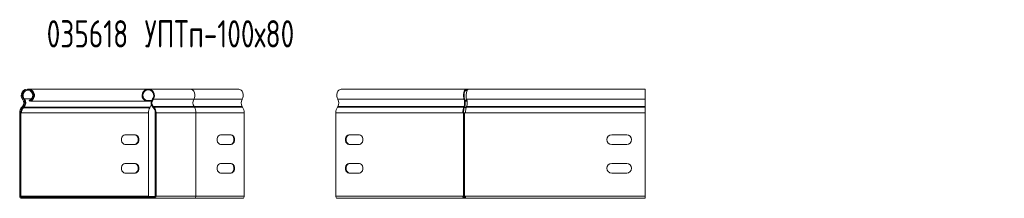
# Model space of a CAD drawing. Header units: millimetres. Extents: x -447 to 3808, y -2904 to 345.
# Tile 2 of 9: x -2 to 721, y -1198 to -1067. Entities that reach past the tile are written whole.
import ezdxf

# ---------------------------------------------------------------- set-up
doc = ezdxf.new("R2010")
doc.units = ezdxf.units.MM
doc.styles.add('SLDTEXTSTYLE0', font='TXT', dxfattribs={"width": 0.7, "bigfont": 'bigfont'})

msp = doc.modelspace()

# ---------------------------------------------------------------- linework, layer by layer
at = {"color": 7, "linetype": 'Continuous', "lineweight": 15}
for p, q in [((92.81, -1117.97), (4.78, -1117.97)), ((123.76, -1117.97), (92.81, -1117.97)), ((159.12, -1117.97), (123.76, -1117.97)), ((326.07, -1117.97), (234.4, -1117.97)), ((327.56, -1117.97), (326.07, -1117.97)), ((326.07, -1118.67), (326.07, -1117.97)), ((457.21, -1117.97), (327.56, -1117.97)), ((457.21, -1117.97), (457.21, -1125.42)), ((0.66, -1125.42), (1.2, -1124.97)), ((1.82, -1124.97), (1.49, -1125.36)), ((5.75, -1126.78), (5.5, -1126.13)), ((6.36, -1126.78), (6.3, -1126.53)), ((91.23, -1126.78), (91.42, -1126.27)), ((91.42, -1126.27), (95.17, -1126.27)), ((96.31, -1125.42), (95.89, -1125.07)), ((96.31, -1125.42), (126.24, -1125.42)), ((126.24, -1125.42), (161.59, -1125.42)), ((324.46, -1125.42), (231.92, -1125.42)), ((324.84, -1124.97), (324.46, -1125.42)), ((326.55, -1126.13), (325.13, -1126.13)), ((457.21, -1125.42), (326.33, -1125.42)), ((326.62, -1126.38), (326.55, -1126.13)), ((457.21, -1125.42), (457.21, -1130.73)), ((0.48, -1130.73), (0.14, -1131.09)), ((0.14, -1131.09), (0.64, -1131.57)), ((0.99, -1131.21), (0.48, -1130.73)), ((0.99, -1131.21), (0.64, -1131.57)), ((1.26, -1131.57), (0.99, -1131.21)), ((1.26, -1131.57), (1.61, -1131.21)), ((1.26, -1131.57), (93.97, -1131.57)), ((1.61, -1131.21), (1.32, -1130.82)), ((1.61, -1131.21), (94.21, -1131.21)), ((6.36, -1126.78), (91.23, -1126.78)), ((91.23, -1126.78), (95.02, -1126.78)), ((94.21, -1131.21), (93.97, -1131.57)), ((96.49, -1130.73), (96.09, -1131.11)), ((96.44, -1131.47), (96.09, -1131.11)), ((96.83, -1131.09), (96.44, -1131.47)), ((96.83, -1131.09), (96.49, -1130.73)), ((96.49, -1130.73), (126.36, -1130.73)), ((96.83, -1131.09), (126.61, -1131.09)), ((126.61, -1131.09), (126.36, -1130.73)), ((126.36, -1130.73), (161.72, -1130.73)), ((126.61, -1131.09), (161.96, -1131.09)), ((161.96, -1131.09), (161.72, -1130.73)), ((231.79, -1130.73), (231.55, -1131.09)), ((324.25, -1131.09), (231.55, -1131.09)), ((324.4, -1130.73), (231.79, -1130.73)), ((324.25, -1131.09), (324.4, -1130.73)), ((324.61, -1131.57), (324.25, -1131.09)), ((324.75, -1131.21), (324.4, -1130.73)), ((324.61, -1131.57), (324.75, -1131.21)), ((326.69, -1126.78), (325.23, -1126.78)), ((326.24, -1130.73), (326.1, -1131.09)), ((457.21, -1131.09), (326.1, -1131.09)), ((457.21, -1130.73), (326.24, -1130.73)), ((457.21, -1130.73), (457.21, -1131.09)), ((457.21, -1131.09), (457.21, -1135.23)), ((-0.82, -1135.23), (-1.52, -1135.23)), ((-1.52, -1135.23), (-1.52, -1196.47)), ((-0.82, -1135.23), (-0.82, -1196.47)), ((-0.67, -1135.23), (-0.82, -1135.23)), ((-0.67, -1196.47), (-0.67, -1135.23)), ((-0.67, -1135.23), (-0.2, -1135.23)), ((-0.2, -1135.23), (92.94, -1135.23)), ((92.94, -1135.23), (92.94, -1196.47)), ((98.48, -1135.23), (97.93, -1135.23)), ((97.93, -1196.47), (97.93, -1135.23)), ((98.48, -1196.47), (98.48, -1135.23)), ((98.48, -1135.23), (127.77, -1135.23)), ((127.77, -1196.47), (127.77, -1135.23)), ((127.77, -1135.23), (163.13, -1135.23)), ((163.13, -1196.47), (163.13, -1135.23)), ((230.38, -1135.23), (230.38, -1196.47)), ((323.51, -1135.23), (230.38, -1135.23)), ((323.98, -1135.23), (323.51, -1135.23)), ((323.98, -1135.23), (324.83, -1135.23)), ((323.98, -1196.47), (323.98, -1135.23)), ((324.83, -1196.47), (324.83, -1135.23)), ((325.5, -1135.23), (324.83, -1135.23)), ((457.21, -1135.23), (325.5, -1135.23)), ((457.21, -1135.23), (457.21, -1196.47)), ((83.39, -1151.47), (75.61, -1151.47)), ((153.58, -1151.47), (145.81, -1151.47)), ((247.7, -1151.47), (239.92, -1151.47)), ((443.71, -1151.47), (432.71, -1151.47)), ((75.61, -1158.47), (83.39, -1158.47)), ((145.81, -1158.47), (153.58, -1158.47)), ((239.92, -1158.47), (247.7, -1158.47)), ((432.71, -1158.47), (443.71, -1158.47)), ((83.39, -1172.47), (75.61, -1172.47)), ((153.58, -1172.47), (145.81, -1172.47)), ((247.7, -1172.47), (239.92, -1172.47)), ((443.71, -1172.47), (432.71, -1172.47)), ((75.61, -1179.47), (83.39, -1179.47)), ((145.81, -1179.47), (153.58, -1179.47)), ((239.92, -1179.47), (247.7, -1179.47)), ((432.71, -1179.47), (443.71, -1179.47)), ((-1.52, -1196.47), (-0.82, -1196.47)), ((-0.82, -1196.47), (-0.67, -1196.47)), ((-0.67, -1196.47), (-0.2, -1196.47)), ((-0.2, -1196.47), (92.94, -1196.47)), ((-0.02, -1197.27), (-0.02, -1196.57)), ((-0.02, -1196.57), (96.98, -1196.57)), ((-0.02, -1197.27), (-0.02, -1197.97)), ((-0.02, -1197.27), (12.48, -1197.27)), ((-0.02, -1197.97), (12.48, -1197.97)), ((12.48, -1197.27), (12.48, -1197.97)), ((12.48, -1197.27), (96.98, -1197.27)), ((13.1, -1197.97), (12.48, -1197.97)), ((13.1, -1197.27), (13.1, -1197.97)), ((13.1, -1197.97), (84.48, -1197.97)), ((84.48, -1197.42), (96.98, -1197.42)), ((84.48, -1197.97), (84.48, -1197.42)), ((84.48, -1197.97), (96.98, -1197.97)), ((92.94, -1196.47), (92.94, -1196.57)), ((96.98, -1197.27), (96.98, -1196.57)), ((96.98, -1196.57), (97.93, -1196.57)), ((96.98, -1197.27), (97.5, -1197.27)), ((96.98, -1197.97), (96.98, -1197.42)), ((96.98, -1197.97), (126.71, -1197.97)), ((98.48, -1196.47), (97.93, -1196.47)), ((98.48, -1196.47), (127.77, -1196.47)), ((126.71, -1197.97), (162.07, -1197.97)), ((127.77, -1196.47), (163.13, -1196.47)), ((323.51, -1196.47), (230.38, -1196.47)), ((324.34, -1197.97), (231.44, -1197.97)), ((323.98, -1196.47), (323.51, -1196.47)), ((324.83, -1196.47), (323.98, -1196.47)), ((324.01, -1196.57), (324.96, -1196.57)), ((324.34, -1197.27), (324.34, -1197.97)), ((324.34, -1197.27), (324.96, -1197.27)), ((325.83, -1197.97), (324.34, -1197.97)), ((325.5, -1196.47), (324.83, -1196.47)), ((324.96, -1197.27), (324.96, -1196.57)), ((324.96, -1196.57), (325.5, -1196.57)), ((324.96, -1197.27), (325.55, -1197.27)), ((457.21, -1196.47), (325.5, -1196.47)), ((457.21, -1197.97), (325.83, -1197.97)), ((457.21, -1196.47), (457.21, -1197.97))]:
    msp.add_line(p, q, dxfattribs=at)
at = {"color": 8, "linetype": 'Continuous', "lineweight": 15}
for p, q in [((1.82, -1124.97), (7.13, -1124.97)), ((325.98, -1131.47), (324.65, -1131.47)), ((326.1, -1131.11), (324.79, -1131.11))]:
    msp.add_line(p, q, dxfattribs=at)
at = {"color": 8, "linetype": 'Continuous', "lineweight": 15, "flags": 128}
msp.add_lwpolyline([(126.24, -1125.42), (126.71, -1124.34), (126.95, -1123.11), (126.94, -1121.84), (126.69, -1120.62), (126.2, -1119.55), (125.52, -1118.71), (124.71, -1118.17), (123.82, -1117.97), (123.76, -1117.97)], dxfattribs=at)
at = {"color": 7, "linetype": 'Continuous', "lineweight": 15, "flags": 128}
for points in [[(161.59, -1125.42), (162.06, -1124.34), (162.31, -1123.11), (162.3, -1121.84), (162.04, -1120.62), (161.56, -1119.55), (160.88, -1118.71), (160.07, -1118.17), (159.18, -1117.97), (159.12, -1117.97)], [(234.4, -1117.97), (234.33, -1117.97), (233.45, -1118.17), (232.63, -1118.71), (231.96, -1119.55), (231.47, -1120.62), (231.21, -1121.84), (231.21, -1123.11), (231.45, -1124.34), (231.92, -1125.42)], [(75.61, -1151.47), (74.76, -1151.68), (74.02, -1152.29), (73.47, -1153.22), (73.17, -1154.36), (73.17, -1155.57), (73.47, -1156.72), (74.02, -1157.65), (74.76, -1158.26), (75.61, -1158.47)], [(82.89, -1151.47), (83.74, -1151.68), (84.48, -1152.29), (85.04, -1153.22), (85.33, -1154.36), (85.33, -1155.57), (85.04, -1156.72), (84.48, -1157.65), (83.74, -1158.26), (82.89, -1158.47)], [(83.39, -1158.47), (84.24, -1158.26), (84.98, -1157.65), (85.53, -1156.72), (85.83, -1155.57), (85.83, -1154.36), (85.53, -1153.22), (84.98, -1152.29), (84.24, -1151.68), (83.39, -1151.47)], [(145.81, -1151.47), (144.96, -1151.68), (144.21, -1152.29), (143.66, -1153.22), (143.37, -1154.36), (143.37, -1155.57), (143.66, -1156.72), (144.21, -1157.65), (144.96, -1158.26), (145.81, -1158.47)], [(153.19, -1151.47), (154.04, -1151.68), (154.79, -1152.29), (155.34, -1153.22), (155.63, -1154.36), (155.63, -1155.57), (155.34, -1156.72), (154.79, -1157.65), (154.04, -1158.26), (153.19, -1158.47)], [(153.58, -1158.47), (154.43, -1158.26), (155.17, -1157.65), (155.73, -1156.72), (156.02, -1155.57), (156.02, -1154.36), (155.73, -1153.22), (155.17, -1152.29), (154.43, -1151.68), (153.58, -1151.47)], [(239.92, -1151.47), (239.08, -1151.68), (238.33, -1152.29), (237.78, -1153.22), (237.49, -1154.36), (237.49, -1155.57), (237.78, -1156.72), (238.33, -1157.65), (239.08, -1158.26), (239.92, -1158.47)], [(240.42, -1158.47), (239.57, -1158.26), (238.83, -1157.65), (238.28, -1156.72), (237.98, -1155.57), (237.98, -1154.36), (238.28, -1153.22), (238.83, -1152.29), (239.57, -1151.68), (240.42, -1151.47)], [(247.7, -1158.47), (248.55, -1158.26), (249.29, -1157.65), (249.85, -1156.72), (250.14, -1155.57), (250.14, -1154.36), (249.85, -1153.22), (249.29, -1152.29), (248.55, -1151.68), (247.7, -1151.47)], [(75.61, -1172.47), (74.76, -1172.68), (74.02, -1173.29), (73.47, -1174.22), (73.17, -1175.36), (73.17, -1176.57), (73.47, -1177.72), (74.02, -1178.65), (74.76, -1179.26), (75.61, -1179.47)], [(82.89, -1172.47), (83.74, -1172.68), (84.48, -1173.29), (85.04, -1174.22), (85.33, -1175.36), (85.33, -1176.57), (85.04, -1177.72), (84.48, -1178.65), (83.74, -1179.26), (82.89, -1179.47)], [(83.39, -1179.47), (84.24, -1179.26), (84.98, -1178.65), (85.53, -1177.72), (85.83, -1176.57), (85.83, -1175.36), (85.53, -1174.22), (84.98, -1173.29), (84.24, -1172.68), (83.39, -1172.47)], [(145.81, -1172.47), (144.96, -1172.68), (144.21, -1173.29), (143.66, -1174.22), (143.37, -1175.36), (143.37, -1176.57), (143.66, -1177.72), (144.21, -1178.65), (144.96, -1179.26), (145.81, -1179.47)], [(153.19, -1172.47), (154.04, -1172.68), (154.79, -1173.29), (155.34, -1174.22), (155.63, -1175.36), (155.63, -1176.57), (155.34, -1177.72), (154.79, -1178.65), (154.04, -1179.26), (153.19, -1179.47)], [(153.58, -1179.47), (154.43, -1179.26), (155.17, -1178.65), (155.73, -1177.72), (156.02, -1176.57), (156.02, -1175.36), (155.73, -1174.22), (155.17, -1173.29), (154.43, -1172.68), (153.58, -1172.47)], [(239.92, -1172.47), (239.08, -1172.68), (238.33, -1173.29), (237.78, -1174.22), (237.49, -1175.36), (237.49, -1176.57), (237.78, -1177.72), (238.33, -1178.65), (239.08, -1179.26), (239.92, -1179.47)], [(240.42, -1179.47), (239.57, -1179.26), (238.83, -1178.65), (238.28, -1177.72), (237.98, -1176.57), (237.98, -1175.36), (238.28, -1174.22), (238.83, -1173.29), (239.57, -1172.68), (240.42, -1172.47)], [(247.7, -1179.47), (248.55, -1179.26), (249.29, -1178.65), (249.85, -1177.72), (250.14, -1176.57), (250.14, -1175.36), (249.85, -1174.22), (249.29, -1173.29), (248.55, -1172.68), (247.7, -1172.47)]]:
    msp.add_lwpolyline(points, dxfattribs=at)
at = {"color": 7, "linetype": 'Continuous', "lineweight": 15}
for centre, radius, start, end in [((4.16, -1122.52), 4.55, 290.35, 219.65931), ((4.16, -1122.52), 3.85, 290.35, 219.65931), ((4.78, -1122.52), 3.85, 94.59995, 219.65931), ((4.78, -1122.52), 4.55, 290.35, 90), ((92.81, -1122.52), 4.55, 320.31754, 249.65), ((92.81, -1122.52), 4, 320.31754, 249.65), ((-2.42, -1127.97), 4, 316.44212, 39.65931), ((-2.42, -1127.97), 4.7, 316.44212, 39.65931), ((-1.8, -1127.97), 4.7, 316.44212, 39.65931), ((99.39, -1127.98), 4.55, 140.31754, 223.5358), ((99.39, -1127.98), 4, 140.31754, 223.5358), ((130.82, -1127.97), 5.24, 150.93233, 211.79281), ((166.17, -1127.97), 5.24, 150.9321, 211.79304), ((227.34, -1127.97), 5.24, 328.19111, 29.05166), ((4.48, -1135.23), 6, 136.44212, 180), ((4.48, -1135.23), 5.3, 136.44212, 180), ((5.1, -1135.23), 5.3, 136.44212, 180), ((99.54, -1135.12), 6.61, 147.54144, 180.90627), ((89.62, -1128.22), 5.48, 326.92543, 349.6519), ((92.48, -1135.23), 5.45, 0, 43.5358), ((92.48, -1135.23), 6, 0, 43.5358), ((120.29, -1135.11), 7.48, 359.09539, 32.44023), ((155.65, -1135.11), 7.48, 359.09485, 32.44038), ((237.86, -1135.11), 7.48, 147.54165, 180.90614), ((432.71, -1154.97), 3.5, 90, 270), ((443.68, -1154.97), 3.5, 270, 90), ((443.71, -1154.97), 3.5, 270, 90), ((432.71, -1175.97), 3.5, 90, 270), ((443.68, -1175.97), 3.5, 270, 90), ((443.71, -1175.97), 3.5, 270, 90), ((-0.02, -1196.47), 1.5, 180, 270), ((-0.02, -1196.47), 0.8, 180, 270), ((0.6, -1196.47), 0.8, 180, 219.4746), ((96.98, -1196.47), 0.95, 270, 0), ((96.98, -1196.47), 1.5, 270, 0), ((126.45, -1196.65), 1.34, 281.4217, 8.04929), ((161.8, -1196.65), 1.34, 281.42205, 8.0497), ((231.7, -1196.65), 1.34, 171.95053, 258.57825)]:
    msp.add_arc(centre, radius, start, end, dxfattribs=at)
for centre, major_axis, ratio, start_param, end_param in [((4.78, -1122.52), (0, 4.55), 0.95494, 0, 0.06948), ((326.07, -1122.52), (0, 4.55), 0.459274, 0, 2.262982), ((326.07, -1122.52), (0, 3.85), 0.414214, 0, 2.262982), ((327.56, -1122.52), (0, 4.55), 0.350488, 0, 2.262982), ((326.07, -1122.52), (0, 4.55), 0.414214, 5.84038, 6.283185), ((326.07, -1122.52), (0, 3.85), 0.36096, 5.908872, 6.283185), ((4.78, -1122.52), (0, 4.55), 0.95494, 1.107836, 2.033757), ((-1.8, -1127.97), (4.21, 0), 0.951243, 5.747208, 6.819163), ((4.78, -1122.52), (4.06, 0), 0.949439, 5.745889, 6.820481), ((323.34, -1127.97), (0, 4), 0.362957, 3.952161, 5.404574), ((323.34, -1127.97), (0, 4.7), 0.414214, 3.952161, 5.404574), ((324.83, -1127.97), (0, 4), 0.486701, 3.952161, 5.404574), ((5.1, -1135.23), (0, 6), 0.965829, 1.098498, 1.570796), ((326.2, -1135.23), (0, 6), 0.448384, 0.810568, 1.570796), ((326.2, -1135.23), (0, 5.3), 0.414214, 0.810568, 1.570796), ((327.69, -1135.23), (0, 6), 0.365889, 0.810568, 1.570796), ((0.6, -1196.47), (0, 1.5), 0.863316, 1.570796, 1.938609), ((324.34, -1196.47), (0, 1.5), 0.550897, 1.570796, 3.141593), ((324.34, -1196.47), (0, 0.8), 0.414214, 1.570796, 3.141593), ((325.83, -1196.47), (0, 1.5), 0.220914, 1.570796, 3.141593)]:
    msp.add_ellipse(centre, major_axis=major_axis, ratio=ratio, start_param=start_param, end_param=end_param, dxfattribs=at)

# ---------------------------------------------------------------- texts
at = {"color": 7, "linetype": 'Continuous', "lineweight": 0, "insert": (18.3, -1067.41), "char_height": 20, "attachment_point": 1, "style": 'SLDTEXTSTYLE0'}
msp.add_mtext('035618 \\M+18454\\M+18450\\M+18453\\M+18481-100\\M+1848780', dxfattribs=at)

doc.saveas('drawing.dxf')
